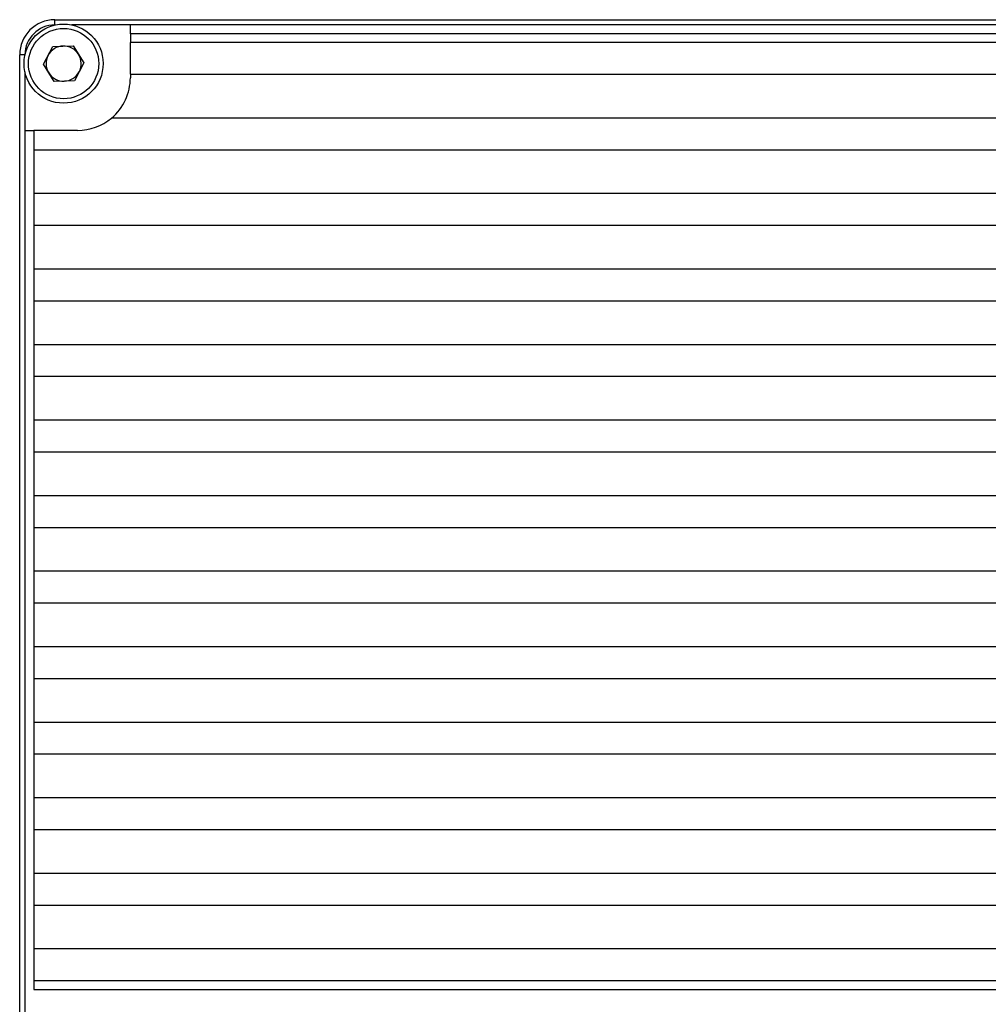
# Model space of a CAD drawing. Header units: millimetres. Extents: x 0 to 16520, y 0 to 2287.
# Tile 8 of 9: x 16424 to 16479, y 2160 to 2216. Entities that reach past the tile are written whole.
import ezdxf

# ---------------------------------------------------------------- set-up
doc = ezdxf.new("R2010")
doc.units = ezdxf.units.MM
doc.header["$LTSCALE"] = 0.2
doc.layers.get('0').update_dxf_attribs({"lineweight": 15})

msp = doc.modelspace()

# ---------------------------------------------------------------- linework, layer by layer
at = {"linetype": 'Continuous', "lineweight": 30}
for p, q in [((16425.551, 2215.346), (16425.551, 2215.646)), ((16425.551, 2215.646), (16501.551, 2215.646)), ((16425.579, 2215.346), (16425.551, 2215.346)), ((16429.851, 2215.346), (16426.522, 2215.346)), ((16497.251, 2215.346), (16429.851, 2215.346)), ((16429.851, 2214.846), (16429.851, 2215.346)), ((16497.251, 2214.846), (16429.851, 2214.846)), ((16429.851, 2214.846), (16429.851, 2214.346)), ((16424.897, 2213.106), (16425.439, 2214.126)), ((16425.439, 2214.126), (16426.593, 2214.166)), ((16426.593, 2214.166), (16427.205, 2213.186)), ((16429.851, 2212.546), (16429.851, 2214.346)), ((16497.251, 2214.346), (16429.851, 2214.346)), ((16423.851, 2213.646), (16423.551, 2213.646)), ((16423.551, 2137.646), (16423.551, 2213.646)), ((16423.851, 2213.646), (16423.851, 2213.618)), ((16425.508, 2212.127), (16424.897, 2213.106)), ((16427.205, 2213.186), (16426.662, 2212.167)), ((16423.851, 2212.675), (16423.851, 2209.346)), ((16429.851, 2212.546), (16497.251, 2212.546)), ((16429.851, 2212.546), (16429.851, 2212.346)), ((16426.662, 2212.167), (16425.508, 2212.127)), ((16498.325, 2210.046), (16428.777, 2210.046)), ((16423.851, 2209.346), (16423.851, 2141.946)), ((16423.851, 2209.346), (16424.351, 2209.346)), ((16426.851, 2209.346), (16424.351, 2209.346)), ((16424.351, 2209.346), (16424.351, 2208.246)), ((16424.351, 2208.246), (16502.751, 2208.246)), ((16424.351, 2208.246), (16424.351, 2205.746)), ((16502.751, 2205.746), (16424.351, 2205.746)), ((16424.351, 2205.746), (16424.351, 2203.946)), ((16424.351, 2203.946), (16502.751, 2203.946)), ((16424.351, 2203.946), (16424.351, 2201.446)), ((16502.751, 2201.446), (16424.351, 2201.446)), ((16424.351, 2201.446), (16424.351, 2199.646)), ((16424.351, 2199.646), (16502.751, 2199.646)), ((16424.351, 2199.646), (16424.351, 2197.146)), ((16502.751, 2197.146), (16424.351, 2197.146)), ((16424.351, 2197.146), (16424.351, 2195.346)), ((16424.351, 2195.346), (16502.751, 2195.346)), ((16424.351, 2195.346), (16424.351, 2192.846)), ((16502.751, 2192.846), (16424.351, 2192.846)), ((16424.351, 2192.846), (16424.351, 2191.046)), ((16424.351, 2191.046), (16502.751, 2191.046)), ((16424.351, 2191.046), (16424.351, 2188.546)), ((16502.751, 2188.546), (16424.351, 2188.546)), ((16424.351, 2188.546), (16424.351, 2186.746)), ((16424.351, 2186.746), (16502.751, 2186.746)), ((16424.351, 2186.746), (16424.351, 2184.246)), ((16502.751, 2184.246), (16424.351, 2184.246)), ((16424.351, 2184.246), (16424.351, 2182.446)), ((16424.351, 2182.446), (16502.751, 2182.446)), ((16424.351, 2182.446), (16424.351, 2179.946)), ((16502.751, 2179.946), (16424.351, 2179.946)), ((16424.351, 2179.946), (16424.351, 2178.146)), ((16424.351, 2178.146), (16502.751, 2178.146)), ((16424.351, 2178.146), (16424.351, 2175.646)), ((16502.751, 2175.646), (16424.351, 2175.646)), ((16424.351, 2175.646), (16424.351, 2173.846)), ((16424.351, 2173.846), (16502.751, 2173.846)), ((16424.351, 2173.846), (16424.351, 2171.346)), ((16502.751, 2171.346), (16424.351, 2171.346)), ((16424.351, 2171.346), (16424.351, 2169.546)), ((16424.351, 2169.546), (16502.751, 2169.546)), ((16424.351, 2169.546), (16424.351, 2167.046)), ((16502.751, 2167.046), (16424.351, 2167.046)), ((16424.351, 2167.046), (16424.351, 2165.246)), ((16424.351, 2165.246), (16502.751, 2165.246)), ((16424.351, 2165.246), (16424.351, 2162.746)), ((16424.351, 2162.746), (16424.351, 2160.946)), ((16502.751, 2162.746), (16424.351, 2162.746)), ((16424.351, 2160.946), (16502.751, 2160.946)), ((16424.351, 2160.946), (16424.351, 2160.446)), ((16424.351, 2160.446), (16502.751, 2160.446))]:
    msp.add_line(p, q, dxfattribs=at)
for radius in [2.25, 2]:
    msp.add_circle((16426.051, 2213.146), radius, dxfattribs=at)
for centre, radius, start, end in [((16425.551, 2213.646), 2, 90, 180), ((16425.551, 2213.646), 1.7, 90, 180), ((16426.051, 2213.146), 1, 91.9925, 151.9925), ((16426.051, 2213.146), 1, 31.9925, 91.9925), ((16426.051, 2213.146), 1, 151.9925, 211.9925), ((16426.051, 2213.146), 1, 331.9925, 31.9925), ((16426.051, 2213.146), 1, 211.9925, 271.9925), ((16426.051, 2213.146), 1, 271.9925, 331.9925), ((16426.851, 2212.346), 3, 309.9445, 0), ((16426.851, 2212.346), 3, 270, 309.9445)]:
    msp.add_arc(centre, radius, start, end, dxfattribs=at)

doc.saveas('drawing.dxf')
